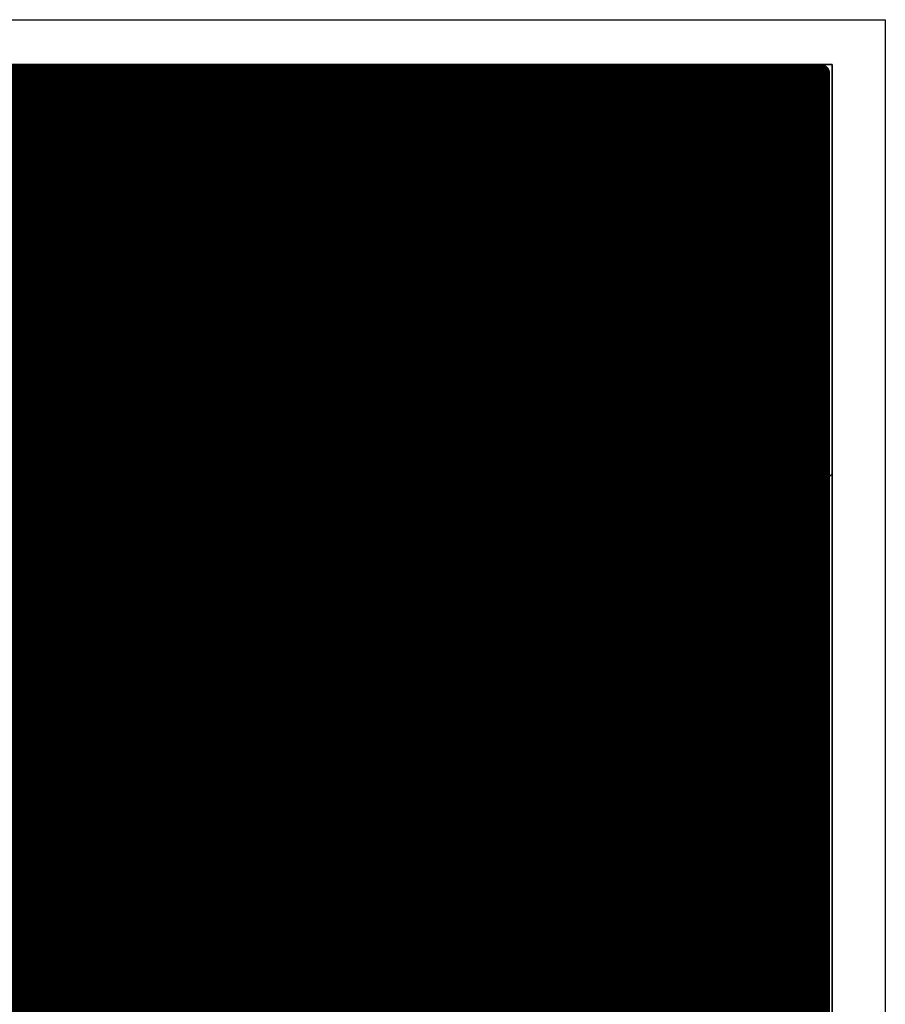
# Model space of a CAD drawing. Header units: millimetres. Extents: x 1.27 to 3.86, y 0.66 to 4.7.
# Tile 236 of 236: x 3.45 to 3.86, y 4.23 to 4.7. Entities that reach past the tile are written whole.
import ezdxf

# ---------------------------------------------------------------- set-up
doc = ezdxf.new("R2010")
doc.units = ezdxf.units.MM
doc.header["$MEASUREMENT"] = 0
for name, color, linetype in [('BottomLayer', 5, 'Continuous'), ('MidLayer1', 16, 'Continuous'), ('MidLayer2', 76, 'Continuous'), ('MidLayer3', 90, 'Continuous'), ('MidLayer4', 156, 'Continuous'), ('MidLayer5', 130, 'Continuous'), ('MidLayer6', 216, 'Continuous'), ('MultiLayer', 9, 'Continuous'), ('PadHoleLayer', 156, 'Continuous'), ('TopLayer', 1, 'Continuous'), ('ViaHoleLayer', 16, 'Continuous')]:
    doc.layers.add(name, color=color, linetype=linetype)

msp = doc.modelspace()

# ---------------------------------------------------------------- linework, layer by layer
at = {"layer": 'BottomLayer'}
for p, q in [((1.722, 4.678), (3.832, 4.678)), ((3.832, 4.678), (3.832, 4.483)), ((3.213, 4.5), (3.828, 4.5)), ((3.828, 4.5), (3.828, 3.616)), ((3.832, 4.483), (3.826, 4.477)), ((3.832, 4.483), (3.832, 4.483)), ((3.826, 4.477), (2.596, 4.477))]:
    msp.add_line(p, q, dxfattribs=at)
for points, const_width in [([(3.69987, 4.56156, 1), (3.77861, 4.56156, 1)], 0.07874), ([(3.7164, 4.399, 1), (3.7276, 4.399, 1)], 0.0112), ([(3.8114, 4.399, 1), (3.8226, 4.399, 1)], 0.0112), ([(3.7164, 4.304, 1), (3.7276, 4.304, 1)], 0.0112), ([(3.8114, 4.304, 1), (3.8226, 4.304, 1)], 0.0112)]:
    msp.add_lwpolyline(points, format="xyb", close=True, dxfattribs=dict(at, const_width=const_width))
at = {"layer": 'MidLayer1', "const_width": 0.008}
for points in [[(2.50163, 4.674), (3.82701, 4.674)], [(3.445, 3.62511), (3.445, 4.674)], [(3.45, 3.63196), (3.45, 4.674)], [(3.455, 3.63725), (3.455, 4.674)], [(3.46, 3.64016), (3.46, 4.674)], [(3.465, 3.64511), (3.465, 4.674)], [(3.47, 3.65011), (3.47, 4.674)], [(3.475, 3.65511), (3.475, 4.674)], [(3.48, 3.66011), (3.48, 4.674)], [(3.485, 3.66511), (3.485, 4.674)], [(3.49, 3.67011), (3.49, 4.674)], [(3.495, 3.67511), (3.495, 4.674)], [(3.5, 3.68011), (3.5, 4.674)], [(3.505, 3.68511), (3.505, 4.674)], [(3.51, 3.69011), (3.51, 4.674)], [(3.515, 3.69511), (3.515, 4.674)], [(3.52, 3.70011), (3.52, 4.674)], [(3.525, 3.70511), (3.525, 4.674)], [(3.53, 3.71011), (3.53, 4.674)], [(3.535, 3.71511), (3.535, 4.674)], [(3.54, 3.72011), (3.54, 4.674)], [(3.545, 3.72511), (3.545, 4.674)], [(3.55, 3.73011), (3.55, 4.674)], [(3.555, 3.73511), (3.555, 4.674)], [(3.56, 3.74011), (3.56, 4.674)], [(3.565, 3.74511), (3.565, 4.674)], [(3.57, 3.75011), (3.57, 4.674)], [(3.575, 3.75511), (3.575, 4.674)], [(3.58, 3.78852), (3.58, 4.674)], [(3.585, 3.79352), (3.585, 4.674)], [(3.59, 3.79852), (3.59, 4.674)], [(3.595, 3.80352), (3.595, 4.674)], [(3.6, 3.80852), (3.6, 4.674)], [(3.605, 3.81352), (3.605, 4.674)], [(3.61, 3.81852), (3.61, 4.674)], [(3.615, 3.82352), (3.615, 4.674)], [(3.62, 3.82852), (3.62, 4.674)], [(3.625, 3.83352), (3.625, 4.674)], [(3.63, 3.83852), (3.63, 4.674)], [(3.635, 3.84352), (3.635, 4.674)], [(3.64, 3.84852), (3.64, 4.674)], [(3.645, 3.85352), (3.645, 4.674)], [(3.65, 3.85852), (3.65, 4.674)], [(3.655, 3.86352), (3.655, 4.674)], [(3.66, 3.86852), (3.66, 4.674)], [(3.665, 3.87352), (3.665, 4.674)], [(3.67, 3.87852), (3.67, 4.674)], [(3.675, 3.88352), (3.675, 4.674)], [(3.68, 3.88852), (3.68, 4.674)], [(3.685, 3.89352), (3.685, 4.674)], [(3.69, 3.89844), (3.69, 4.674)], [(3.695, 3.89844), (3.695, 4.674)], [(3.7, 3.89844), (3.7, 4.674)], [(3.705, 3.89844), (3.705, 4.674)], [(3.71, 3.89844), (3.71, 4.674)], [(3.715, 3.89844), (3.715, 4.674)], [(3.72, 3.89844), (3.72, 4.674)], [(3.725, 3.89844), (3.725, 4.674)], [(3.73, 3.89844), (3.73, 4.674)], [(3.735, 3.89844), (3.735, 4.674)], [(3.74, 3.89844), (3.74, 4.674)], [(3.745, 3.89844), (3.745, 4.674)], [(3.75, 3.89844), (3.75, 4.674)], [(3.755, 3.89844), (3.755, 4.674)], [(3.76, 3.89844), (3.76, 4.674)], [(3.765, 3.89844), (3.765, 4.674)], [(3.77, 3.89844), (3.77, 4.674)], [(3.775, 3.89844), (3.775, 4.674)], [(3.78, 3.89844), (3.78, 4.674)], [(3.785, 3.89844), (3.785, 4.674)], [(3.79, 3.89844), (3.79, 4.674)], [(3.795, 3.89844), (3.795, 4.674)], [(3.8, 3.89844), (3.8, 4.674)], [(3.805, 3.89844), (3.805, 4.674)], [(3.81, 3.89844), (3.81, 4.674)], [(3.815, 3.89844), (3.815, 4.674)], [(3.82, 3.89844), (3.82, 4.674)], [(3.825, 3.89844), (3.825, 4.674)], [(3.82701, 3.89844), (3.82701, 4.674)], [(2.50163, 4.67), (3.82701, 4.67)], [(2.50163, 4.665), (3.82701, 4.665)], [(2.50163, 4.66), (3.82701, 4.66)], [(2.50163, 4.655), (3.82701, 4.655)], [(2.50163, 4.65), (3.82701, 4.65)], [(2.50163, 4.645), (3.82701, 4.645)], [(2.50163, 4.64), (3.82701, 4.64)], [(2.50163, 4.635), (3.82701, 4.635)], [(2.50163, 4.63), (3.82701, 4.63)], [(2.50163, 4.625), (3.82701, 4.625)], [(2.50163, 4.62), (3.82701, 4.62)], [(2.50163, 4.615), (3.82701, 4.615)], [(2.50163, 4.61), (3.82701, 4.61)], [(2.50163, 4.605), (3.82701, 4.605)], [(2.50163, 4.6), (3.82701, 4.6)], [(2.50163, 4.595), (3.82701, 4.595)], [(2.50163, 4.59), (3.82701, 4.59)], [(2.50163, 4.585), (3.82701, 4.585)], [(2.50163, 4.58), (3.82701, 4.58)], [(2.50163, 4.575), (3.82701, 4.575)], [(2.50163, 4.57), (3.82701, 4.57)], [(2.50163, 4.565), (3.82701, 4.565)], [(2.50163, 4.56), (3.82701, 4.56)], [(2.50163, 4.555), (3.82701, 4.555)], [(2.50163, 4.55), (3.82701, 4.55)], [(2.50163, 4.545), (3.82701, 4.545)], [(2.50163, 4.54), (3.82701, 4.54)], [(2.50163, 4.535), (3.82701, 4.535)], [(2.50163, 4.53), (3.82701, 4.53)], [(2.50163, 4.525), (3.82701, 4.525)], [(2.50163, 4.52), (3.82701, 4.52)], [(2.50163, 4.515), (3.82701, 4.515)], [(2.50163, 4.51), (3.82701, 4.51)], [(2.50163, 4.505), (3.82701, 4.505)], [(2.50163, 4.5), (3.82701, 4.5)], [(2.50163, 4.495), (3.82701, 4.495)], [(2.50163, 4.49), (3.82701, 4.49)], [(2.50163, 4.485), (3.82701, 4.485)], [(2.50163, 4.48), (3.82701, 4.48)], [(2.50163, 4.475), (3.82701, 4.475)], [(2.50163, 4.47), (3.82701, 4.47)], [(2.50163, 4.465), (3.82701, 4.465)], [(2.50163, 4.46), (3.82701, 4.46)], [(2.50163, 4.455), (3.82701, 4.455)], [(2.50163, 4.45), (3.82701, 4.45)], [(2.50163, 4.445), (3.82701, 4.445)], [(2.50163, 4.44), (3.82701, 4.44)], [(2.50163, 4.435), (3.82701, 4.435)], [(2.50163, 4.43), (3.82701, 4.43)], [(2.50163, 4.425), (3.82701, 4.425)], [(2.50163, 4.42), (3.82701, 4.42)], [(2.50163, 4.415), (3.82701, 4.415)], [(2.50163, 4.41), (3.82701, 4.41)], [(2.50163, 4.405), (3.82701, 4.405)], [(2.50163, 4.4), (3.82701, 4.4)], [(2.50163, 4.395), (3.82701, 4.395)], [(2.50163, 4.39), (3.82701, 4.39)], [(2.50163, 4.385), (3.82701, 4.385)], [(2.50163, 4.38), (3.82701, 4.38)], [(2.50163, 4.375), (3.82701, 4.375)], [(2.50163, 4.37), (3.82701, 4.37)], [(2.50163, 4.365), (3.82701, 4.365)], [(2.50163, 4.36), (3.82701, 4.36)], [(2.50163, 4.355), (3.82701, 4.355)], [(2.50163, 4.35), (3.82701, 4.35)], [(2.50163, 4.345), (3.82701, 4.345)], [(2.50163, 4.34), (3.82701, 4.34)], [(2.50163, 4.335), (3.82701, 4.335)], [(2.50163, 4.33), (3.82701, 4.33)], [(2.50163, 4.325), (3.82701, 4.325)], [(2.50163, 4.32), (3.82701, 4.32)], [(2.50163, 4.315), (3.82701, 4.315)], [(2.50163, 4.31), (3.82701, 4.31)], [(2.50163, 4.305), (3.82701, 4.305)], [(2.50163, 4.3), (3.82701, 4.3)], [(2.50163, 4.295), (3.82701, 4.295)], [(2.50163, 4.29), (3.82701, 4.29)], [(2.50163, 4.285), (3.82701, 4.285)], [(2.50163, 4.28), (3.82701, 4.28)], [(2.50163, 4.275), (3.82701, 4.275)], [(2.50163, 4.27), (3.82701, 4.27)], [(2.50163, 4.265), (3.82701, 4.265)], [(2.50163, 4.26), (3.82701, 4.26)], [(2.50163, 4.255), (3.82701, 4.255)], [(2.50163, 4.25), (3.82701, 4.25)], [(2.50163, 4.245), (3.82701, 4.245)], [(2.50163, 4.24), (3.82701, 4.24)], [(2.50163, 4.235), (3.82701, 4.235)], [(2.50163, 4.23), (3.82701, 4.23)]]:
    msp.add_lwpolyline(points, dxfattribs=at)
at = {"layer": 'MidLayer1'}
for points, const_width in [([(3.443, 4.674, 1), (3.447, 4.674, 1)], 0.004), ([(3.448, 4.674, 1), (3.452, 4.674, 1)], 0.004), ([(3.45058, 4.6692, 1), (3.45845, 4.6692, 1)], 0.00787), ([(3.453, 4.674, 1), (3.457, 4.674, 1)], 0.004), ([(3.458, 4.674, 1), (3.462, 4.674, 1)], 0.004), ([(3.463, 4.674, 1), (3.467, 4.674, 1)], 0.004), ([(3.468, 4.674, 1), (3.472, 4.674, 1)], 0.004), ([(3.47421, 4.6692, 1), (3.48208, 4.6692, 1)], 0.00787), ([(3.473, 4.674, 1), (3.477, 4.674, 1)], 0.004), ([(3.478, 4.674, 1), (3.482, 4.674, 1)], 0.004), ([(3.483, 4.674, 1), (3.487, 4.674, 1)], 0.004), ([(3.488, 4.674, 1), (3.492, 4.674, 1)], 0.004), ([(3.493, 4.674, 1), (3.497, 4.674, 1)], 0.004), ([(3.49783, 4.6692, 1), (3.5057, 4.6692, 1)], 0.00787), ([(3.498, 4.674, 1), (3.502, 4.674, 1)], 0.004), ([(3.503, 4.674, 1), (3.507, 4.674, 1)], 0.004), ([(3.508, 4.674, 1), (3.512, 4.674, 1)], 0.004), ([(3.513, 4.674, 1), (3.517, 4.674, 1)], 0.004), ([(3.518, 4.674, 1), (3.522, 4.674, 1)], 0.004), ([(3.52145, 4.6692, 1), (3.52932, 4.6692, 1)], 0.00787), ([(3.523, 4.674, 1), (3.527, 4.674, 1)], 0.004), ([(3.528, 4.674, 1), (3.532, 4.674, 1)], 0.004), ([(3.533, 4.674, 1), (3.537, 4.674, 1)], 0.004), ([(3.538, 4.674, 1), (3.542, 4.674, 1)], 0.004), ([(3.543, 4.674, 1), (3.547, 4.674, 1)], 0.004), ([(3.54507, 4.6692, 1), (3.55294, 4.6692, 1)], 0.00787), ([(3.548, 4.674, 1), (3.552, 4.674, 1)], 0.004), ([(3.553, 4.674, 1), (3.557, 4.674, 1)], 0.004), ([(3.558, 4.674, 1), (3.562, 4.674, 1)], 0.004), ([(3.563, 4.674, 1), (3.567, 4.674, 1)], 0.004), ([(3.56869, 4.6692, 1), (3.57656, 4.6692, 1)], 0.00787), ([(3.568, 4.674, 1), (3.572, 4.674, 1)], 0.004), ([(3.573, 4.674, 1), (3.577, 4.674, 1)], 0.004), ([(3.578, 4.674, 1), (3.582, 4.674, 1)], 0.004), ([(3.583, 4.674, 1), (3.587, 4.674, 1)], 0.004), ([(3.588, 4.674, 1), (3.592, 4.674, 1)], 0.004), ([(3.59232, 4.6692, 1), (3.60019, 4.6692, 1)], 0.00787), ([(3.593, 4.674, 1), (3.597, 4.674, 1)], 0.004), ([(3.598, 4.674, 1), (3.602, 4.674, 1)], 0.004), ([(3.603, 4.674, 1), (3.607, 4.674, 1)], 0.004), ([(3.608, 4.674, 1), (3.612, 4.674, 1)], 0.004), ([(3.613, 4.674, 1), (3.617, 4.674, 1)], 0.004), ([(3.61594, 4.6692, 1), (3.62381, 4.6692, 1)], 0.00787), ([(3.618, 4.674, 1), (3.622, 4.674, 1)], 0.004), ([(3.623, 4.674, 1), (3.627, 4.674, 1)], 0.004), ([(3.628, 4.674, 1), (3.632, 4.674, 1)], 0.004), ([(3.633, 4.674, 1), (3.637, 4.674, 1)], 0.004), ([(3.63633, 4.6692, 1), (3.6442, 4.6692, 1)], 0.00787), ([(3.638, 4.674, 1), (3.642, 4.674, 1)], 0.004), ([(3.643, 4.674, 1), (3.647, 4.674, 1)], 0.004), ([(3.648, 4.674, 1), (3.652, 4.674, 1)], 0.004), ([(3.653, 4.674, 1), (3.657, 4.674, 1)], 0.004), ([(3.6585, 4.6692, 1), (3.66637, 4.6692, 1)], 0.00787), ([(3.658, 4.674, 1), (3.662, 4.674, 1)], 0.004), ([(3.663, 4.674, 1), (3.667, 4.674, 1)], 0.004), ([(3.668, 4.674, 1), (3.672, 4.674, 1)], 0.004), ([(3.673, 4.674, 1), (3.677, 4.674, 1)], 0.004), ([(3.678, 4.674, 1), (3.682, 4.674, 1)], 0.004), ([(3.683, 4.674, 1), (3.687, 4.674, 1)], 0.004), ([(3.688, 4.674, 1), (3.692, 4.674, 1)], 0.004), ([(3.693, 4.674, 1), (3.697, 4.674, 1)], 0.004), ([(3.698, 4.674, 1), (3.702, 4.674, 1)], 0.004), ([(3.703, 4.674, 1), (3.707, 4.674, 1)], 0.004), ([(3.708, 4.674, 1), (3.712, 4.674, 1)], 0.004), ([(3.713, 4.674, 1), (3.717, 4.674, 1)], 0.004), ([(3.718, 4.674, 1), (3.722, 4.674, 1)], 0.004), ([(3.723, 4.674, 1), (3.727, 4.674, 1)], 0.004), ([(3.728, 4.674, 1), (3.732, 4.674, 1)], 0.004), ([(3.733, 4.674, 1), (3.737, 4.674, 1)], 0.004), ([(3.738, 4.674, 1), (3.742, 4.674, 1)], 0.004), ([(3.743, 4.674, 1), (3.747, 4.674, 1)], 0.004), ([(3.748, 4.674, 1), (3.752, 4.674, 1)], 0.004), ([(3.753, 4.674, 1), (3.757, 4.674, 1)], 0.004), ([(3.758, 4.674, 1), (3.762, 4.674, 1)], 0.004), ([(3.763, 4.674, 1), (3.767, 4.674, 1)], 0.004), ([(3.768, 4.674, 1), (3.772, 4.674, 1)], 0.004), ([(3.773, 4.674, 1), (3.777, 4.674, 1)], 0.004), ([(3.778, 4.674, 1), (3.782, 4.674, 1)], 0.004), ([(3.783, 4.674, 1), (3.787, 4.674, 1)], 0.004), ([(3.788, 4.674, 1), (3.792, 4.674, 1)], 0.004), ([(3.793, 4.674, 1), (3.797, 4.674, 1)], 0.004), ([(3.798, 4.674, 1), (3.802, 4.674, 1)], 0.004), ([(3.803, 4.674, 1), (3.807, 4.674, 1)], 0.004), ([(3.808, 4.674, 1), (3.812, 4.674, 1)], 0.004), ([(3.813, 4.674, 1), (3.817, 4.674, 1)], 0.004), ([(3.818, 4.674, 1), (3.822, 4.674, 1)], 0.004), ([(3.823, 4.674, 1), (3.827, 4.674, 1)], 0.004), ([(3.82501, 4.674, 1), (3.82901, 4.674, 1)], 0.004), ([(3.82501, 4.674, 1), (3.82901, 4.674, 1)], 0.004), ([(3.82501, 4.67, 1), (3.82901, 4.67, 1)], 0.004), ([(3.82501, 4.665, 1), (3.82901, 4.665, 1)], 0.004), ([(3.82501, 4.66, 1), (3.82901, 4.66, 1)], 0.004), ([(3.82501, 4.655, 1), (3.82901, 4.655, 1)], 0.004), ([(3.45058, 4.64703, 1), (3.45845, 4.64703, 1)], 0.00787), ([(3.47421, 4.64703, 1), (3.48208, 4.64703, 1)], 0.00787), ([(3.49783, 4.64703, 1), (3.5057, 4.64703, 1)], 0.00787), ([(3.52145, 4.64703, 1), (3.52932, 4.64703, 1)], 0.00787), ([(3.54507, 4.64703, 1), (3.55294, 4.64703, 1)], 0.00787), ([(3.56869, 4.64703, 1), (3.57656, 4.64703, 1)], 0.00787), ([(3.59232, 4.64703, 1), (3.60019, 4.64703, 1)], 0.00787), ([(3.61594, 4.64703, 1), (3.62381, 4.64703, 1)], 0.00787), ([(3.63633, 4.64703, 1), (3.6442, 4.64703, 1)], 0.00787), ([(3.6585, 4.64703, 1), (3.66637, 4.64703, 1)], 0.00787), ([(3.82501, 4.65, 1), (3.82901, 4.65, 1)], 0.004), ([(3.82501, 4.645, 1), (3.82901, 4.645, 1)], 0.004), ([(3.82501, 4.64, 1), (3.82901, 4.64, 1)], 0.004), ([(3.69987, 4.56156, 1), (3.77861, 4.56156, 1)], 0.07874), ([(3.82501, 4.635, 1), (3.82901, 4.635, 1)], 0.004), ([(3.82501, 4.63, 1), (3.82901, 4.63, 1)], 0.004), ([(3.63633, 4.62342, 1), (3.6442, 4.62342, 1)], 0.00787), ([(3.6585, 4.62342, 1), (3.66637, 4.62342, 1)], 0.00787), ([(3.82501, 4.625, 1), (3.82901, 4.625, 1)], 0.004), ([(3.82501, 4.62, 1), (3.82901, 4.62, 1)], 0.004), ([(3.82501, 4.615, 1), (3.82901, 4.615, 1)], 0.004), ([(3.82501, 4.61, 1), (3.82901, 4.61, 1)], 0.004), ([(3.63633, 4.5998, 1), (3.6442, 4.5998, 1)], 0.00787), ([(3.82501, 4.605, 1), (3.82901, 4.605, 1)], 0.004), ([(3.82501, 4.6, 1), (3.82901, 4.6, 1)], 0.004), ([(3.82501, 4.595, 1), (3.82901, 4.595, 1)], 0.004), ([(3.82501, 4.59, 1), (3.82901, 4.59, 1)], 0.004), ([(3.82501, 4.585, 1), (3.82901, 4.585, 1)], 0.004), ([(3.63633, 4.57618, 1), (3.6442, 4.57618, 1)], 0.00787), ([(3.82501, 4.58, 1), (3.82901, 4.58, 1)], 0.004), ([(3.82501, 4.575, 1), (3.82901, 4.575, 1)], 0.004), ([(3.82501, 4.57, 1), (3.82901, 4.57, 1)], 0.004), ([(3.82501, 4.565, 1), (3.82901, 4.565, 1)], 0.004), ([(3.82501, 4.56, 1), (3.82901, 4.56, 1)], 0.004), ([(3.63633, 4.55256, 1), (3.6442, 4.55256, 1)], 0.00787), ([(3.82501, 4.555, 1), (3.82901, 4.555, 1)], 0.004), ([(3.82501, 4.55, 1), (3.82901, 4.55, 1)], 0.004), ([(3.82501, 4.545, 1), (3.82901, 4.545, 1)], 0.004), ([(3.82501, 4.54, 1), (3.82901, 4.54, 1)], 0.004), ([(3.63633, 4.52893, 1), (3.6442, 4.52893, 1)], 0.00787), ([(3.82501, 4.535, 1), (3.82901, 4.535, 1)], 0.004), ([(3.82501, 4.53, 1), (3.82901, 4.53, 1)], 0.004), ([(3.82501, 4.525, 1), (3.82901, 4.525, 1)], 0.004), ([(3.82501, 4.52, 1), (3.82901, 4.52, 1)], 0.004), ([(3.82501, 4.515, 1), (3.82901, 4.515, 1)], 0.004), ([(3.63633, 4.50531, 1), (3.6442, 4.50531, 1)], 0.00787), ([(3.6585, 4.50531, 1), (3.66637, 4.50531, 1)], 0.00787), ([(3.82501, 4.51, 1), (3.82901, 4.51, 1)], 0.004), ([(3.82501, 4.505, 1), (3.82901, 4.505, 1)], 0.004), ([(3.82501, 4.5, 1), (3.82901, 4.5, 1)], 0.004), ([(3.82501, 4.495, 1), (3.82901, 4.495, 1)], 0.004), ([(3.82501, 4.49, 1), (3.82901, 4.49, 1)], 0.004), ([(3.63633, 4.48169, 1), (3.6442, 4.48169, 1)], 0.00787), ([(3.6585, 4.48169, 1), (3.66637, 4.48169, 1)], 0.00787), ([(3.82501, 4.485, 1), (3.82901, 4.485, 1)], 0.004), ([(3.82501, 4.48, 1), (3.82901, 4.48, 1)], 0.004), ([(3.82501, 4.475, 1), (3.82901, 4.475, 1)], 0.004), ([(3.82501, 4.47, 1), (3.82901, 4.47, 1)], 0.004), ([(3.63633, 4.45807, 1), (3.6442, 4.45807, 1)], 0.00787), ([(3.6585, 4.45807, 1), (3.66637, 4.45807, 1)], 0.00787), ([(3.82501, 4.465, 1), (3.82901, 4.465, 1)], 0.004), ([(3.82501, 4.46, 1), (3.82901, 4.46, 1)], 0.004), ([(3.46841, 4.44846, 1), (3.47628, 4.44846, 1)], 0.00787), ([(3.50192, 4.44846, 1), (3.50979, 4.44846, 1)], 0.00787), ([(3.54146, 4.44846, 1), (3.54933, 4.44846, 1)], 0.00787), ([(3.57496, 4.44846, 1), (3.58283, 4.44846, 1)], 0.00787), ([(3.82501, 4.455, 1), (3.82901, 4.455, 1)], 0.004), ([(3.82501, 4.45, 1), (3.82901, 4.45, 1)], 0.004), ([(3.82501, 4.445, 1), (3.82901, 4.445, 1)], 0.004), ([(3.63633, 4.43445, 1), (3.6442, 4.43445, 1)], 0.00787), ([(3.6585, 4.43445, 1), (3.66637, 4.43445, 1)], 0.00787), ([(3.82501, 4.44, 1), (3.82901, 4.44, 1)], 0.004), ([(3.82501, 4.435, 1), (3.82901, 4.435, 1)], 0.004), ([(3.82501, 4.43, 1), (3.82901, 4.43, 1)], 0.004), ([(3.82501, 4.425, 1), (3.82901, 4.425, 1)], 0.004), ([(3.82501, 4.42, 1), (3.82901, 4.42, 1)], 0.004), ([(3.46841, 4.41031, 1), (3.47628, 4.41031, 1)], 0.00787), ([(3.57496, 4.41031, 1), (3.58283, 4.41031, 1)], 0.00787), ([(3.63633, 4.41082, 1), (3.6442, 4.41082, 1)], 0.00787), ([(3.6585, 4.41082, 1), (3.66637, 4.41082, 1)], 0.00787), ([(3.82501, 4.415, 1), (3.82901, 4.415, 1)], 0.004), ([(3.82501, 4.41, 1), (3.82901, 4.41, 1)], 0.004), ([(3.7164, 4.399, 1), (3.7276, 4.399, 1)], 0.0112), ([(3.8114, 4.399, 1), (3.8226, 4.399, 1)], 0.0112), ([(3.82501, 4.405, 1), (3.82901, 4.405, 1)], 0.004), ([(3.82501, 4.4, 1), (3.82901, 4.4, 1)], 0.004), ([(3.63633, 4.3872, 1), (3.6442, 4.3872, 1)], 0.00787), ([(3.6585, 4.3872, 1), (3.66637, 4.3872, 1)], 0.00787), ([(3.82501, 4.395, 1), (3.82901, 4.395, 1)], 0.004), ([(3.82501, 4.39, 1), (3.82901, 4.39, 1)], 0.004), ([(3.82501, 4.385, 1), (3.82901, 4.385, 1)], 0.004), ([(3.82501, 4.38, 1), (3.82901, 4.38, 1)], 0.004), ([(3.82501, 4.375, 1), (3.82901, 4.375, 1)], 0.004), ([(3.63633, 4.36358, 1), (3.6442, 4.36358, 1)], 0.00787), ([(3.6585, 4.36358, 1), (3.66637, 4.36358, 1)], 0.00787), ([(3.82501, 4.37, 1), (3.82901, 4.37, 1)], 0.004), ([(3.46841, 4.36228, 1), (3.47628, 4.36228, 1)], 0.00787), ([(3.57495, 4.36228, 1), (3.58282, 4.36228, 1)], 0.00787), ([(3.82501, 4.365, 1), (3.82901, 4.365, 1)], 0.004), ([(3.82501, 4.36, 1), (3.82901, 4.36, 1)], 0.004), ([(3.82501, 4.355, 1), (3.82901, 4.355, 1)], 0.004), ([(3.82501, 4.35, 1), (3.82901, 4.35, 1)], 0.004), ([(3.63633, 4.33996, 1), (3.6442, 4.33996, 1)], 0.00787), ([(3.6585, 4.33996, 1), (3.66637, 4.33996, 1)], 0.00787), ([(3.82501, 4.345, 1), (3.82901, 4.345, 1)], 0.004), ([(3.82501, 4.34, 1), (3.82901, 4.34, 1)], 0.004), ([(3.82501, 4.335, 1), (3.82901, 4.335, 1)], 0.004), ([(3.82501, 4.33, 1), (3.82901, 4.33, 1)], 0.004), ([(3.82501, 4.325, 1), (3.82901, 4.325, 1)], 0.004), ([(3.63633, 4.31634, 1), (3.6442, 4.31634, 1)], 0.00787), ([(3.6585, 4.31634, 1), (3.66637, 4.31634, 1)], 0.00787), ([(3.82501, 4.32, 1), (3.82901, 4.32, 1)], 0.004), ([(3.7164, 4.304, 1), (3.7276, 4.304, 1)], 0.0112), ([(3.8114, 4.304, 1), (3.8226, 4.304, 1)], 0.0112), ([(3.82501, 4.315, 1), (3.82901, 4.315, 1)], 0.004), ([(3.82501, 4.31, 1), (3.82901, 4.31, 1)], 0.004), ([(3.46841, 4.30172, 1), (3.47628, 4.30172, 1)], 0.00787), ([(3.57495, 4.30172, 1), (3.58282, 4.30172, 1)], 0.00787), ([(3.82501, 4.305, 1), (3.82901, 4.305, 1)], 0.004), ([(3.82501, 4.3, 1), (3.82901, 4.3, 1)], 0.004), ([(3.63633, 4.29271, 1), (3.6442, 4.29271, 1)], 0.00787), ([(3.6585, 4.29271, 1), (3.66637, 4.29271, 1)], 0.00787), ([(3.82501, 4.295, 1), (3.82901, 4.295, 1)], 0.004), ([(3.82501, 4.29, 1), (3.82901, 4.29, 1)], 0.004), ([(3.82501, 4.285, 1), (3.82901, 4.285, 1)], 0.004), ([(3.82501, 4.28, 1), (3.82901, 4.28, 1)], 0.004), ([(3.82501, 4.275, 1), (3.82901, 4.275, 1)], 0.004), ([(3.63633, 4.26909, 1), (3.6442, 4.26909, 1)], 0.00787), ([(3.6585, 4.26909, 1), (3.66637, 4.26909, 1)], 0.00787), ([(3.82501, 4.27, 1), (3.82901, 4.27, 1)], 0.004), ([(3.82501, 4.265, 1), (3.82901, 4.265, 1)], 0.004), ([(3.82501, 4.26, 1), (3.82901, 4.26, 1)], 0.004), ([(3.46841, 4.25369, 1), (3.47628, 4.25369, 1)], 0.00787), ([(3.57495, 4.25369, 1), (3.58282, 4.25369, 1)], 0.00787), ([(3.82501, 4.255, 1), (3.82901, 4.255, 1)], 0.004), ([(3.82501, 4.25, 1), (3.82901, 4.25, 1)], 0.004), ([(3.63633, 4.24547, 1), (3.6442, 4.24547, 1)], 0.00787), ([(3.6585, 4.24547, 1), (3.66637, 4.24547, 1)], 0.00787), ([(3.82501, 4.245, 1), (3.82901, 4.245, 1)], 0.004), ([(3.82501, 4.24, 1), (3.82901, 4.24, 1)], 0.004), ([(3.82501, 4.235, 1), (3.82901, 4.235, 1)], 0.004), ([(3.82501, 4.23, 1), (3.82901, 4.23, 1)], 0.004)]:
    msp.add_lwpolyline(points, format="xyb", close=True, dxfattribs=dict(at, const_width=const_width))
at = {"layer": 'MidLayer2'}
for p, q in [((1.722, 4.678), (3.832, 4.678)), ((3.832, 4.678), (3.832, 2.55417))]:
    msp.add_line(p, q, dxfattribs=at)
for points, const_width in [([(3.69987, 4.56156, 1), (3.77861, 4.56156, 1)], 0.07874), ([(3.7164, 4.399, 1), (3.7276, 4.399, 1)], 0.0112), ([(3.8114, 4.399, 1), (3.8226, 4.399, 1)], 0.0112), ([(3.7164, 4.304, 1), (3.7276, 4.304, 1)], 0.0112), ([(3.8114, 4.304, 1), (3.8226, 4.304, 1)], 0.0112)]:
    msp.add_lwpolyline(points, format="xyb", close=True, dxfattribs=dict(at, const_width=const_width))
at = {"layer": 'MidLayer3'}
for p, q in [((3.43637, 4.678), (3.832, 4.678)), ((3.832, 4.678), (3.832, 2.55406))]:
    msp.add_line(p, q, dxfattribs=at)
for points, const_width in [([(3.69987, 4.56156, 1), (3.77861, 4.56156, 1)], 0.07874), ([(3.7164, 4.399, 1), (3.7276, 4.399, 1)], 0.0112), ([(3.8114, 4.399, 1), (3.8226, 4.399, 1)], 0.0112), ([(3.7164, 4.304, 1), (3.7276, 4.304, 1)], 0.0112), ([(3.8114, 4.304, 1), (3.8226, 4.304, 1)], 0.0112)]:
    msp.add_lwpolyline(points, format="xyb", close=True, dxfattribs=dict(at, const_width=const_width))
at = {"layer": 'MidLayer4'}
for p, q in [((1.722, 4.678), (3.832, 4.678)), ((3.832, 4.678), (3.832, 2.03178))]:
    msp.add_line(p, q, dxfattribs=at)
for points, const_width in [([(3.69987, 4.56156, 1), (3.77861, 4.56156, 1)], 0.07874), ([(3.7164, 4.399, 1), (3.7276, 4.399, 1)], 0.0112), ([(3.8114, 4.399, 1), (3.8226, 4.399, 1)], 0.0112), ([(3.7164, 4.304, 1), (3.7276, 4.304, 1)], 0.0112), ([(3.8114, 4.304, 1), (3.8226, 4.304, 1)], 0.0112)]:
    msp.add_lwpolyline(points, format="xyb", close=True, dxfattribs=dict(at, const_width=const_width))
at = {"layer": 'MidLayer5'}
for points, const_width in [([(3.69987, 4.56156, 1), (3.77861, 4.56156, 1)], 0.07874), ([(3.7164, 4.399, 1), (3.7276, 4.399, 1)], 0.0112), ([(3.8114, 4.399, 1), (3.8226, 4.399, 1)], 0.0112), ([(3.7164, 4.304, 1), (3.7276, 4.304, 1)], 0.0112), ([(3.8114, 4.304, 1), (3.8226, 4.304, 1)], 0.0112)]:
    msp.add_lwpolyline(points, format="xyb", close=True, dxfattribs=dict(at, const_width=const_width))
at = {"layer": 'MidLayer6'}
msp.add_line((3.38275, 4.54905), (3.70839, 4.22341), dxfattribs=at)
for points, const_width in [([(3.69987, 4.56156, 1), (3.77861, 4.56156, 1)], 0.07874), ([(3.7164, 4.399, 1), (3.7276, 4.399, 1)], 0.0112), ([(3.8114, 4.399, 1), (3.8226, 4.399, 1)], 0.0112), ([(3.7164, 4.304, 1), (3.7276, 4.304, 1)], 0.0112), ([(3.8114, 4.304, 1), (3.8226, 4.304, 1)], 0.0112)]:
    msp.add_lwpolyline(points, format="xyb", close=True, dxfattribs=dict(at, const_width=const_width))
at = {"layer": 'MultiLayer'}
for p, q in [((1.692, 4.69936), (3.85735, 4.69935)), ((3.85735, 4.69935), (3.85735, 2.00422)), ((3.832, 4.678), (1.722, 4.678)), ((3.832, 2.03178), (3.832, 4.678))]:
    msp.add_line(p, q, dxfattribs=at)
for points, const_width in [([(3.45058, 4.6692, 1), (3.45845, 4.6692, 1)], 0.00787), ([(3.47421, 4.6692, 1), (3.48208, 4.6692, 1)], 0.00787), ([(3.49783, 4.6692, 1), (3.5057, 4.6692, 1)], 0.00787), ([(3.52145, 4.6692, 1), (3.52932, 4.6692, 1)], 0.00787), ([(3.54507, 4.6692, 1), (3.55294, 4.6692, 1)], 0.00787), ([(3.56869, 4.6692, 1), (3.57656, 4.6692, 1)], 0.00787), ([(3.59232, 4.6692, 1), (3.60019, 4.6692, 1)], 0.00787), ([(3.61594, 4.6692, 1), (3.62381, 4.6692, 1)], 0.00787), ([(3.63633, 4.6692, 1), (3.6442, 4.6692, 1)], 0.00787), ([(3.6585, 4.6692, 1), (3.66637, 4.6692, 1)], 0.00787), ([(3.45058, 4.64703, 1), (3.45845, 4.64703, 1)], 0.00787), ([(3.47421, 4.64703, 1), (3.48208, 4.64703, 1)], 0.00787), ([(3.49783, 4.64703, 1), (3.5057, 4.64703, 1)], 0.00787), ([(3.52145, 4.64703, 1), (3.52932, 4.64703, 1)], 0.00787), ([(3.54507, 4.64703, 1), (3.55294, 4.64703, 1)], 0.00787), ([(3.56869, 4.64703, 1), (3.57656, 4.64703, 1)], 0.00787), ([(3.59232, 4.64703, 1), (3.60019, 4.64703, 1)], 0.00787), ([(3.61594, 4.64703, 1), (3.62381, 4.64703, 1)], 0.00787), ([(3.63633, 4.64703, 1), (3.6442, 4.64703, 1)], 0.00787), ([(3.6585, 4.64703, 1), (3.66637, 4.64703, 1)], 0.00787), ([(3.69987, 4.56156, 1), (3.77861, 4.56156, 1)], 0.07874), ([(3.63633, 4.62342, 1), (3.6442, 4.62342, 1)], 0.00787), ([(3.6585, 4.62342, 1), (3.66637, 4.62342, 1)], 0.00787), ([(3.63633, 4.5998, 1), (3.6442, 4.5998, 1)], 0.00787), ([(3.63633, 4.57618, 1), (3.6442, 4.57618, 1)], 0.00787), ([(3.63633, 4.55256, 1), (3.6442, 4.55256, 1)], 0.00787), ([(3.63633, 4.52893, 1), (3.6442, 4.52893, 1)], 0.00787), ([(3.63633, 4.50531, 1), (3.6442, 4.50531, 1)], 0.00787), ([(3.6585, 4.50531, 1), (3.66637, 4.50531, 1)], 0.00787), ([(3.63633, 4.48169, 1), (3.6442, 4.48169, 1)], 0.00787), ([(3.6585, 4.48169, 1), (3.66637, 4.48169, 1)], 0.00787), ([(3.63633, 4.45807, 1), (3.6442, 4.45807, 1)], 0.00787), ([(3.6585, 4.45807, 1), (3.66637, 4.45807, 1)], 0.00787), ([(3.46841, 4.44846, 1), (3.47628, 4.44846, 1)], 0.00787), ([(3.50192, 4.44846, 1), (3.50979, 4.44846, 1)], 0.00787), ([(3.54146, 4.44846, 1), (3.54933, 4.44846, 1)], 0.00787), ([(3.57496, 4.44846, 1), (3.58283, 4.44846, 1)], 0.00787), ([(3.63633, 4.43445, 1), (3.6442, 4.43445, 1)], 0.00787), ([(3.6585, 4.43445, 1), (3.66637, 4.43445, 1)], 0.00787), ([(3.46841, 4.41031, 1), (3.47628, 4.41031, 1)], 0.00787), ([(3.57496, 4.41031, 1), (3.58283, 4.41031, 1)], 0.00787), ([(3.63633, 4.41082, 1), (3.6442, 4.41082, 1)], 0.00787), ([(3.6585, 4.41082, 1), (3.66637, 4.41082, 1)], 0.00787), ([(3.7164, 4.399, 1), (3.7276, 4.399, 1)], 0.0112), ([(3.8114, 4.399, 1), (3.8226, 4.399, 1)], 0.0112), ([(3.63633, 4.3872, 1), (3.6442, 4.3872, 1)], 0.00787), ([(3.6585, 4.3872, 1), (3.66637, 4.3872, 1)], 0.00787), ([(3.63633, 4.36358, 1), (3.6442, 4.36358, 1)], 0.00787), ([(3.6585, 4.36358, 1), (3.66637, 4.36358, 1)], 0.00787), ([(3.46841, 4.36228, 1), (3.47628, 4.36228, 1)], 0.00787), ([(3.57495, 4.36228, 1), (3.58282, 4.36228, 1)], 0.00787), ([(3.63633, 4.33996, 1), (3.6442, 4.33996, 1)], 0.00787), ([(3.6585, 4.33996, 1), (3.66637, 4.33996, 1)], 0.00787), ([(3.63633, 4.31634, 1), (3.6442, 4.31634, 1)], 0.00787), ([(3.6585, 4.31634, 1), (3.66637, 4.31634, 1)], 0.00787), ([(3.7164, 4.304, 1), (3.7276, 4.304, 1)], 0.0112), ([(3.8114, 4.304, 1), (3.8226, 4.304, 1)], 0.0112), ([(3.46841, 4.30172, 1), (3.47628, 4.30172, 1)], 0.00787), ([(3.57495, 4.30172, 1), (3.58282, 4.30172, 1)], 0.00787), ([(3.63633, 4.29271, 1), (3.6442, 4.29271, 1)], 0.00787), ([(3.6585, 4.29271, 1), (3.66637, 4.29271, 1)], 0.00787), ([(3.63633, 4.26909, 1), (3.6442, 4.26909, 1)], 0.00787), ([(3.6585, 4.26909, 1), (3.66637, 4.26909, 1)], 0.00787), ([(3.46841, 4.25369, 1), (3.47628, 4.25369, 1)], 0.00787), ([(3.57495, 4.25369, 1), (3.58282, 4.25369, 1)], 0.00787), ([(3.63633, 4.24547, 1), (3.6442, 4.24547, 1)], 0.00787), ([(3.6585, 4.24547, 1), (3.66637, 4.24547, 1)], 0.00787)]:
    msp.add_lwpolyline(points, format="xyb", close=True, dxfattribs=dict(at, const_width=const_width))
at = {"layer": 'PadHoleLayer', "const_width": 0.05906}
msp.add_lwpolyline([(3.70972, 4.56156, 1), (3.76877, 4.56156, 1)], format="xyb", close=True, dxfattribs=at)
at = {"layer": 'TopLayer'}
for p, q in [((2.97229, 4.678), (3.66524, 4.67792)), ((3.63279, 4.67788), (3.6914, 4.678)), ((3.63279, 3.92453), (3.63279, 4.67788)), ((3.66524, 4.67792), (3.66877, 4.67438)), ((3.6914, 4.678), (3.83197, 4.678)), ((3.83197, 4.678), (3.832, 4.43652)), ((3.66877, 4.67438), (3.6687, 4.64)), ((3.6687, 4.64), (2.50174, 4.64)), ((3.46447, 4.44058), (3.46447, 4.45633)), ((3.46447, 4.45633), (3.58677, 4.45633)), ((3.58677, 4.45633), (3.58677, 4.44058)), ((3.46447, 4.11483), (3.46447, 4.44058)), ((3.46447, 4.44058), (3.48022, 4.44058)), ((3.58677, 4.44058), (3.46447, 4.44058)), ((3.48022, 4.44058), (3.48022, 4.11483)), ((3.57102, 4.11483), (3.57102, 4.44058)), ((3.57102, 4.44058), (3.58677, 4.44058)), ((3.58677, 4.44058), (3.58677, 4.11483)), ((3.832, 4.43652), (3.832, 3.921)), ((3.50003, 4.36228), (3.50003, 4.41031)), ((3.50003, 4.41031), (3.55121, 4.41031)), ((3.55121, 4.41031), (3.55121, 4.36228)), ((3.55121, 4.36228), (3.50003, 4.36228)), ((3.52362, 4.30172), (3.52362, 4.36228)), ((3.52362, 4.36228), (3.52762, 4.36228)), ((3.52762, 4.36228), (3.52762, 4.30172)), ((3.48822, 4.25369), (3.48822, 4.30172)), ((3.48822, 4.30172), (3.56302, 4.30172)), ((3.52762, 4.30172), (3.52362, 4.30172)), ((3.56302, 4.30172), (3.56302, 4.25369)), ((3.56302, 4.25369), (3.48822, 4.25369)), ((3.52362, 4.19314), (3.52362, 4.25369)), ((3.52362, 4.25369), (3.52762, 4.25369)), ((3.52762, 4.25369), (3.52762, 4.19314))]:
    msp.add_line(p, q, dxfattribs=at)
for points, const_width in [([(3.45108, 4.6692, 1), (3.45796, 4.6692, 1)], 0.00688), ([(3.4747, 4.6692, 1), (3.48158, 4.6692, 1)], 0.00688), ([(3.49832, 4.6692, 1), (3.50521, 4.6692, 1)], 0.00688), ([(3.52194, 4.6692, 1), (3.52883, 4.6692, 1)], 0.00688), ([(3.54556, 4.6692, 1), (3.55245, 4.6692, 1)], 0.00688), ([(3.56919, 4.6692, 1), (3.57607, 4.6692, 1)], 0.00688), ([(3.59281, 4.6692, 1), (3.59969, 4.6692, 1)], 0.00688), ([(3.61643, 4.6692, 1), (3.62332, 4.6692, 1)], 0.00688), ([(3.63682, 4.6692, 1), (3.64371, 4.6692, 1)], 0.00688), ([(3.65899, 4.6692, 1), (3.66587, 4.6692, 1)], 0.00688), ([(3.45108, 4.64703, 1), (3.45796, 4.64703, 1)], 0.00688), ([(3.4747, 4.64703, 1), (3.48158, 4.64703, 1)], 0.00688), ([(3.49832, 4.64703, 1), (3.50521, 4.64703, 1)], 0.00688), ([(3.52194, 4.64703, 1), (3.52883, 4.64703, 1)], 0.00688), ([(3.54556, 4.64703, 1), (3.55245, 4.64703, 1)], 0.00688), ([(3.56919, 4.64703, 1), (3.57607, 4.64703, 1)], 0.00688), ([(3.59281, 4.64703, 1), (3.59969, 4.64703, 1)], 0.00688), ([(3.61643, 4.64703, 1), (3.62332, 4.64703, 1)], 0.00688), ([(3.63682, 4.64703, 1), (3.64371, 4.64703, 1)], 0.00688), ([(3.65899, 4.64703, 1), (3.66587, 4.64703, 1)], 0.00688), ([(3.69987, 4.56156, 1), (3.77861, 4.56156, 1)], 0.07874), ([(3.63682, 4.62342, 1), (3.64371, 4.62342, 1)], 0.00688), ([(3.65899, 4.62342, 1), (3.66587, 4.62342, 1)], 0.00688), ([(3.63682, 4.5998, 1), (3.64371, 4.5998, 1)], 0.00688), ([(3.63682, 4.57618, 1), (3.64371, 4.57618, 1)], 0.00688), ([(3.63682, 4.55256, 1), (3.64371, 4.55256, 1)], 0.00688), ([(3.63682, 4.52893, 1), (3.64371, 4.52893, 1)], 0.00688), ([(3.63682, 4.50531, 1), (3.64371, 4.50531, 1)], 0.00688), ([(3.65899, 4.50531, 1), (3.66587, 4.50531, 1)], 0.00688), ([(3.63682, 4.48169, 1), (3.64371, 4.48169, 1)], 0.00688), ([(3.65899, 4.48169, 1), (3.66587, 4.48169, 1)], 0.00688), ([(3.63682, 4.45807, 1), (3.64371, 4.45807, 1)], 0.00688), ([(3.65899, 4.45807, 1), (3.66587, 4.45807, 1)], 0.00688), ([(3.46891, 4.44846, 1), (3.47579, 4.44846, 1)], 0.00688), ([(3.50241, 4.44846, 1), (3.50929, 4.44846, 1)], 0.00688), ([(3.54195, 4.44846, 1), (3.54884, 4.44846, 1)], 0.00688), ([(3.57546, 4.44846, 1), (3.58234, 4.44846, 1)], 0.00688), ([(3.63682, 4.43445, 1), (3.64371, 4.43445, 1)], 0.00688), ([(3.65899, 4.43445, 1), (3.66587, 4.43445, 1)], 0.00688), ([(3.46891, 4.41031, 1), (3.47579, 4.41031, 1)], 0.00688), ([(3.57546, 4.41031, 1), (3.58234, 4.41031, 1)], 0.00688), ([(3.63682, 4.41082, 1), (3.64371, 4.41082, 1)], 0.00688), ([(3.65899, 4.41082, 1), (3.66587, 4.41082, 1)], 0.00688), ([(3.7164, 4.399, 1), (3.7276, 4.399, 1)], 0.0112), ([(3.8114, 4.399, 1), (3.8226, 4.399, 1)], 0.0112), ([(3.63682, 4.3872, 1), (3.64371, 4.3872, 1)], 0.00688), ([(3.65899, 4.3872, 1), (3.66587, 4.3872, 1)], 0.00688), ([(3.46891, 4.36228, 1), (3.47579, 4.36228, 1)], 0.00688), ([(3.57544, 4.36228, 1), (3.58233, 4.36228, 1)], 0.00688), ([(3.63682, 4.36358, 1), (3.64371, 4.36358, 1)], 0.00688), ([(3.65899, 4.36358, 1), (3.66587, 4.36358, 1)], 0.00688), ([(3.63682, 4.33996, 1), (3.64371, 4.33996, 1)], 0.00688), ([(3.65899, 4.33996, 1), (3.66587, 4.33996, 1)], 0.00688), ([(3.63682, 4.31634, 1), (3.64371, 4.31634, 1)], 0.00688), ([(3.65899, 4.31634, 1), (3.66587, 4.31634, 1)], 0.00688), ([(3.7164, 4.304, 1), (3.7276, 4.304, 1)], 0.0112), ([(3.8114, 4.304, 1), (3.8226, 4.304, 1)], 0.0112), ([(3.46891, 4.30172, 1), (3.47579, 4.30172, 1)], 0.00688), ([(3.57544, 4.30172, 1), (3.58233, 4.30172, 1)], 0.00688), ([(3.63682, 4.29271, 1), (3.64371, 4.29271, 1)], 0.00688), ([(3.65899, 4.29271, 1), (3.66587, 4.29271, 1)], 0.00688), ([(3.63682, 4.26909, 1), (3.64371, 4.26909, 1)], 0.00688), ([(3.65899, 4.26909, 1), (3.66587, 4.26909, 1)], 0.00688), ([(3.46891, 4.25369, 1), (3.47579, 4.25369, 1)], 0.00688), ([(3.57544, 4.25369, 1), (3.58233, 4.25369, 1)], 0.00688), ([(3.63682, 4.24547, 1), (3.64371, 4.24547, 1)], 0.00688), ([(3.65899, 4.24547, 1), (3.66587, 4.24547, 1)], 0.00688)]:
    msp.add_lwpolyline(points, format="xyb", close=True, dxfattribs=dict(at, const_width=const_width))
at = {"layer": 'ViaHoleLayer'}
for points, const_width in [([(3.45304, 4.6692, 1), (3.45599, 4.6692, 1)], 0.00295), ([(3.47667, 4.6692, 1), (3.47962, 4.6692, 1)], 0.00295), ([(3.50029, 4.6692, 1), (3.50324, 4.6692, 1)], 0.00295), ([(3.52391, 4.6692, 1), (3.52686, 4.6692, 1)], 0.00295), ([(3.54753, 4.6692, 1), (3.55048, 4.6692, 1)], 0.00295), ([(3.57115, 4.6692, 1), (3.5741, 4.6692, 1)], 0.00295), ([(3.59478, 4.6692, 1), (3.59773, 4.6692, 1)], 0.00295), ([(3.6184, 4.6692, 1), (3.62135, 4.6692, 1)], 0.00295), ([(3.63879, 4.6692, 1), (3.64174, 4.6692, 1)], 0.00295), ([(3.66096, 4.6692, 1), (3.66391, 4.6692, 1)], 0.00295), ([(3.45304, 4.64703, 1), (3.45599, 4.64703, 1)], 0.00295), ([(3.47667, 4.64703, 1), (3.47962, 4.64703, 1)], 0.00295), ([(3.50029, 4.64703, 1), (3.50324, 4.64703, 1)], 0.00295), ([(3.52391, 4.64703, 1), (3.52686, 4.64703, 1)], 0.00295), ([(3.54753, 4.64703, 1), (3.55048, 4.64703, 1)], 0.00295), ([(3.57115, 4.64703, 1), (3.5741, 4.64703, 1)], 0.00295), ([(3.59478, 4.64703, 1), (3.59773, 4.64703, 1)], 0.00295), ([(3.6184, 4.64703, 1), (3.62135, 4.64703, 1)], 0.00295), ([(3.63879, 4.64703, 1), (3.64174, 4.64703, 1)], 0.00295), ([(3.66096, 4.64703, 1), (3.66391, 4.64703, 1)], 0.00295), ([(3.63879, 4.62342, 1), (3.64174, 4.62342, 1)], 0.00295), ([(3.66096, 4.62342, 1), (3.66391, 4.62342, 1)], 0.00295), ([(3.63879, 4.5998, 1), (3.64174, 4.5998, 1)], 0.00295), ([(3.63879, 4.57618, 1), (3.64174, 4.57618, 1)], 0.00295), ([(3.63879, 4.55256, 1), (3.64174, 4.55256, 1)], 0.00295), ([(3.63879, 4.52893, 1), (3.64174, 4.52893, 1)], 0.00295), ([(3.63879, 4.50531, 1), (3.64174, 4.50531, 1)], 0.00295), ([(3.66096, 4.50531, 1), (3.66391, 4.50531, 1)], 0.00295), ([(3.63879, 4.48169, 1), (3.64174, 4.48169, 1)], 0.00295), ([(3.66096, 4.48169, 1), (3.66391, 4.48169, 1)], 0.00295), ([(3.63879, 4.45807, 1), (3.64174, 4.45807, 1)], 0.00295), ([(3.66096, 4.45807, 1), (3.66391, 4.45807, 1)], 0.00295), ([(3.47087, 4.44846, 1), (3.47382, 4.44846, 1)], 0.00295), ([(3.50438, 4.44846, 1), (3.50733, 4.44846, 1)], 0.00295), ([(3.54392, 4.44846, 1), (3.54687, 4.44846, 1)], 0.00295), ([(3.57742, 4.44846, 1), (3.58037, 4.44846, 1)], 0.00295), ([(3.63879, 4.43445, 1), (3.64174, 4.43445, 1)], 0.00295), ([(3.66096, 4.43445, 1), (3.66391, 4.43445, 1)], 0.00295), ([(3.63879, 4.41082, 1), (3.64174, 4.41082, 1)], 0.00295), ([(3.66096, 4.41082, 1), (3.66391, 4.41082, 1)], 0.00295), ([(3.47087, 4.41031, 1), (3.47382, 4.41031, 1)], 0.00295), ([(3.57742, 4.41031, 1), (3.58037, 4.41031, 1)], 0.00295), ([(3.71895, 4.399, 1), (3.72505, 4.399, 1)], 0.0061), ([(3.81395, 4.399, 1), (3.82005, 4.399, 1)], 0.0061), ([(3.63879, 4.3872, 1), (3.64174, 4.3872, 1)], 0.00295), ([(3.66096, 4.3872, 1), (3.66391, 4.3872, 1)], 0.00295), ([(3.63879, 4.36358, 1), (3.64174, 4.36358, 1)], 0.00295), ([(3.66096, 4.36358, 1), (3.66391, 4.36358, 1)], 0.00295), ([(3.47087, 4.36228, 1), (3.47382, 4.36228, 1)], 0.00295), ([(3.57741, 4.36228, 1), (3.58036, 4.36228, 1)], 0.00295), ([(3.63879, 4.33996, 1), (3.64174, 4.33996, 1)], 0.00295), ([(3.66096, 4.33996, 1), (3.66391, 4.33996, 1)], 0.00295), ([(3.63879, 4.31634, 1), (3.64174, 4.31634, 1)], 0.00295), ([(3.66096, 4.31634, 1), (3.66391, 4.31634, 1)], 0.00295), ([(3.71895, 4.304, 1), (3.72505, 4.304, 1)], 0.0061), ([(3.81395, 4.304, 1), (3.82005, 4.304, 1)], 0.0061), ([(3.47087, 4.30172, 1), (3.47382, 4.30172, 1)], 0.00295), ([(3.57741, 4.30172, 1), (3.58036, 4.30172, 1)], 0.00295), ([(3.63879, 4.29271, 1), (3.64174, 4.29271, 1)], 0.00295), ([(3.66096, 4.29271, 1), (3.66391, 4.29271, 1)], 0.00295), ([(3.63879, 4.26909, 1), (3.64174, 4.26909, 1)], 0.00295), ([(3.66096, 4.26909, 1), (3.66391, 4.26909, 1)], 0.00295), ([(3.47087, 4.25369, 1), (3.47382, 4.25369, 1)], 0.00295), ([(3.57741, 4.25369, 1), (3.58036, 4.25369, 1)], 0.00295), ([(3.63879, 4.24547, 1), (3.64174, 4.24547, 1)], 0.00295), ([(3.66096, 4.24547, 1), (3.66391, 4.24547, 1)], 0.00295)]:
    msp.add_lwpolyline(points, format="xyb", close=True, dxfattribs=dict(at, const_width=const_width))

doc.saveas('drawing.dxf')
